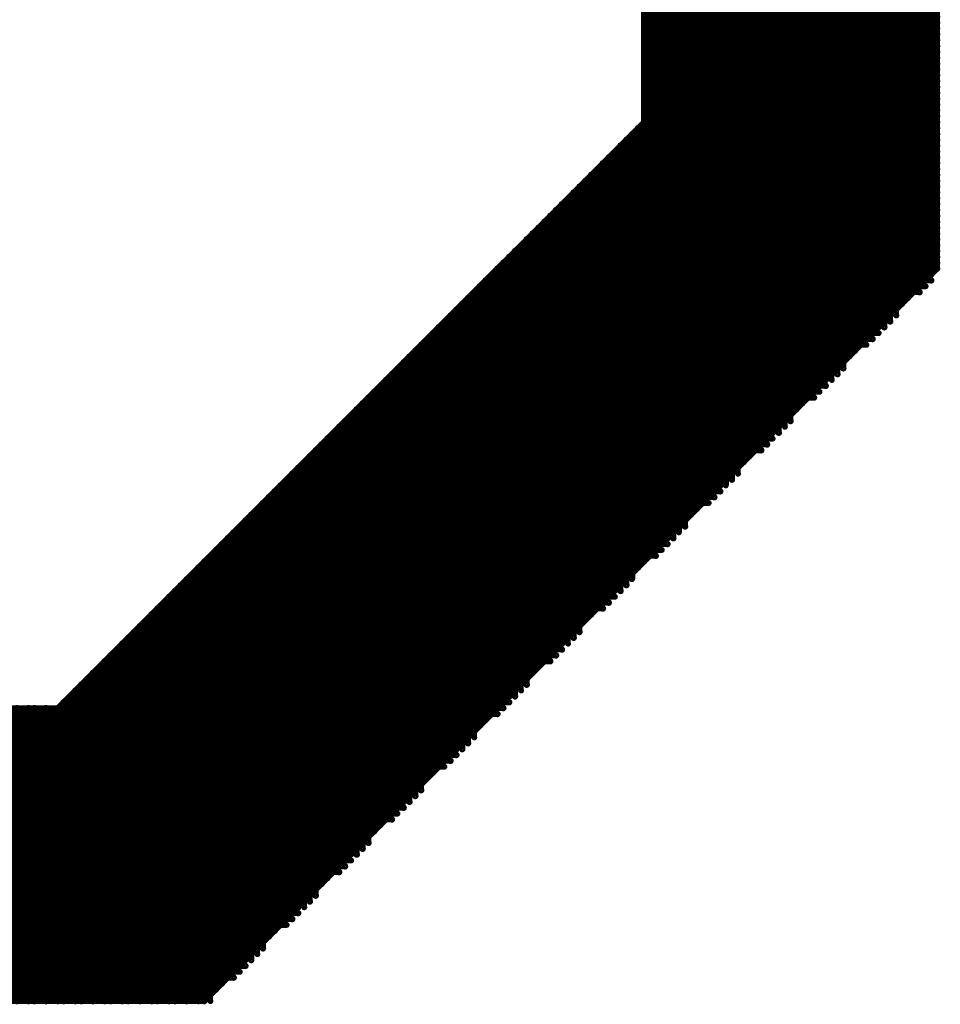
# Model space of a CAD drawing. Extents: x 0.24 to 7.39, y 0.21 to 4.62.
# Tile 14 of 33: x 6.94 to 7.1, y 0.7 to 0.86. Entities that reach past the tile are written whole.
import ezdxf

# ---------------------------------------------------------------- set-up
doc = ezdxf.new("R2010")
doc.units = 0

msp = doc.modelspace()

# ---------------------------------------------------------------- linework, layer by layer
at = {"layer": 'TOP', "const_width": 0.001}
for points in [[(7.046, 0.771), (7.046, 1.296)], [(7.046, 0.846), (7.046, 1.296)], [(7.047, 0.772), (7.047, 1.296)], [(7.048, 0.773), (7.048, 1.296)], [(7.049, 0.774), (7.049, 1.296)], [(7.05, 0.775), (7.05, 1.296)], [(7.051, 0.775), (7.051, 1.296)], [(7.052, 0.776), (7.052, 1.296)], [(7.053, 0.777), (7.053, 1.296)], [(7.053, 0.778), (7.053, 1.296)], [(7.054, 0.779), (7.054, 1.296)], [(7.055, 0.78), (7.055, 1.296)], [(7.056, 0.781), (7.056, 1.296)], [(7.057, 0.782), (7.057, 1.296)], [(7.058, 0.783), (7.058, 1.296)], [(7.059, 0.784), (7.059, 1.296)], [(7.06, 0.784), (7.06, 1.296)], [(7.061, 0.785), (7.061, 1.296)], [(7.062, 0.786), (7.062, 1.296)], [(7.062, 0.787), (7.062, 1.296)], [(7.063, 0.788), (7.063, 1.296)], [(7.064, 0.789), (7.064, 1.296)], [(7.065, 0.79), (7.065, 1.296)], [(7.066, 0.791), (7.066, 1.296)], [(7.067, 0.792), (7.067, 1.296)], [(7.068, 0.793), (7.068, 1.296)], [(7.069, 0.793), (7.069, 1.296)], [(7.07, 0.794), (7.07, 1.296)], [(7.071, 0.795), (7.071, 1.296)], [(7.071, 0.796), (7.071, 1.296)], [(7.072, 0.797), (7.072, 1.296)], [(7.073, 0.798), (7.073, 1.296)], [(7.074, 0.799), (7.074, 1.296)], [(7.075, 0.8), (7.075, 1.296)], [(7.076, 0.801), (7.076, 1.296)], [(7.077, 0.802), (7.077, 1.296)], [(7.078, 0.802), (7.078, 1.296)], [(7.079, 0.803), (7.079, 1.296)], [(7.08, 0.804), (7.08, 1.296)], [(7.08, 0.805), (7.08, 1.296)], [(7.081, 0.806), (7.081, 1.296)], [(7.082, 0.807), (7.082, 1.296)], [(7.083, 0.808), (7.083, 1.296)], [(7.084, 0.809), (7.084, 1.296)], [(7.085, 0.81), (7.085, 1.296)], [(7.086, 0.811), (7.086, 1.296)], [(7.087, 0.811), (7.087, 1.296)], [(7.088, 0.812), (7.088, 1.296)], [(7.089, 0.813), (7.089, 1.296)], [(7.089, 0.814), (7.089, 1.296)], [(7.09, 0.815), (7.09, 1.296)], [(7.091, 0.816), (7.091, 1.296)], [(7.092, 0.817), (7.092, 1.296)], [(7.093, 0.818), (7.093, 1.296)], [(7.094, 0.819), (7.094, 1.296)], [(7.095, 0.82), (7.095, 1.296)], [(7.096, 0.821), (7.096, 1.296)], [(7.046, 0.863), (7.096, 0.863)], [(7.046, 0.862), (7.096, 0.862)], [(7.046, 0.862), (7.096, 0.862)], [(7.046, 0.861), (7.096, 0.861)], [(7.046, 0.86), (7.096, 0.86)], [(7.046, 0.859), (7.096, 0.859)], [(7.046, 0.858), (7.096, 0.858)], [(7.046, 0.857), (7.096, 0.857)], [(7.046, 0.856), (7.096, 0.856)], [(7.046, 0.855), (7.096, 0.855)], [(7.046, 0.854), (7.096, 0.854)], [(7.046, 0.853), (7.096, 0.853)], [(7.046, 0.853), (7.096, 0.853)], [(7.046, 0.852), (7.096, 0.852)], [(7.046, 0.851), (7.096, 0.851)], [(7.046, 0.85), (7.096, 0.85)], [(7.046, 0.849), (7.096, 0.849)], [(7.046, 0.848), (7.096, 0.848)], [(7.046, 0.847), (7.096, 0.847)], [(6.946, 0.746), (7.046, 0.846)], [(7.045, 0.77), (7.045, 0.845)], [(7.046, 0.846), (7.096, 0.846)], [(7.046, 0.845), (7.096, 0.845)], [(7.044, 0.769), (7.044, 0.844)], [(7.044, 0.844), (7.096, 0.844)], [(7.045, 0.844), (7.096, 0.844)], [(7.042, 0.842), (7.096, 0.842)], [(7.043, 0.843), (7.096, 0.843)], [(7.043, 0.767), (7.043, 0.842)], [(7.044, 0.768), (7.044, 0.843)], [(7.04, 0.765), (7.04, 0.84)], [(7.04, 0.84), (7.096, 0.84)], [(7.041, 0.766), (7.041, 0.841)], [(7.041, 0.841), (7.096, 0.841)], [(7.042, 0.766), (7.042, 0.841)], [(7.039, 0.764), (7.039, 0.839)], [(7.039, 0.839), (7.096, 0.839)], [(7.037, 0.762), (7.037, 0.837)], [(7.038, 0.763), (7.038, 0.838)], [(7.038, 0.838), (7.096, 0.838)], [(7.038, 0.837), (7.096, 0.837)], [(7.035, 0.76), (7.035, 0.835)], [(7.035, 0.835), (7.096, 0.835)], [(7.036, 0.761), (7.036, 0.836)], [(7.036, 0.835), (7.096, 0.835)], [(7.037, 0.836), (7.096, 0.836)], [(7.034, 0.834), (7.096, 0.834)], [(7.035, 0.759), (7.035, 0.834)], [(7.032, 0.757), (7.032, 0.832)], [(7.032, 0.832), (7.096, 0.832)], [(7.033, 0.833), (7.096, 0.833)], [(7.033, 0.757), (7.033, 0.832)], [(7.034, 0.758), (7.034, 0.833)], [(7.03, 0.755), (7.03, 0.83)], [(7.03, 0.83), (7.096, 0.83)], [(7.031, 0.756), (7.031, 0.831)], [(7.031, 0.831), (7.096, 0.831)], [(7.028, 0.753), (7.028, 0.828)], [(7.029, 0.754), (7.029, 0.829)], [(7.029, 0.829), (7.096, 0.829)], [(7.029, 0.828), (7.096, 0.828)], [(7.027, 0.752), (7.027, 0.827)], [(7.028, 0.827), (7.096, 0.827)], [(7.025, 0.825), (7.096, 0.825)], [(7.026, 0.751), (7.026, 0.826)], [(7.026, 0.826), (7.096, 0.826)], [(7.026, 0.75), (7.026, 0.825)], [(7.027, 0.826), (7.096, 0.826)], [(7.023, 0.748), (7.023, 0.823)], [(7.023, 0.823), (7.096, 0.823)], [(7.024, 0.824), (7.096, 0.824)], [(7.024, 0.748), (7.024, 0.823)], [(7.025, 0.749), (7.025, 0.824)], [(7.022, 0.747), (7.022, 0.822)], [(7.022, 0.822), (7.096, 0.822)], [(6.971, 0.696), (7.096, 0.821)], [(7.02, 0.745), (7.02, 0.82)], [(7.02, 0.82), (7.095, 0.82)], [(7.021, 0.746), (7.021, 0.821)], [(7.021, 0.821), (7.096, 0.821)], [(7.018, 0.743), (7.018, 0.818)], [(7.019, 0.744), (7.019, 0.819)], [(7.019, 0.818), (7.094, 0.818)], [(7.02, 0.819), (7.095, 0.819)], [(7.017, 0.742), (7.017, 0.817)], [(7.017, 0.817), (7.092, 0.817)], [(7.018, 0.817), (7.093, 0.817)], [(7.015, 0.815), (7.09, 0.815)], [(7.016, 0.816), (7.091, 0.816)], [(7.016, 0.74), (7.016, 0.815)], [(7.017, 0.741), (7.017, 0.816)], [(7.013, 0.738), (7.013, 0.813)], [(7.013, 0.813), (7.088, 0.813)], [(7.014, 0.739), (7.014, 0.814)], [(7.014, 0.814), (7.089, 0.814)], [(7.015, 0.739), (7.015, 0.814)], [(7.012, 0.737), (7.012, 0.812)], [(7.012, 0.812), (7.087, 0.812)], [(7.01, 0.735), (7.01, 0.81)], [(7.011, 0.736), (7.011, 0.811)], [(7.011, 0.811), (7.086, 0.811)], [(7.011, 0.81), (7.086, 0.81)], [(7.008, 0.733), (7.008, 0.808)], [(7.008, 0.808), (7.083, 0.808)], [(7.009, 0.734), (7.009, 0.809)], [(7.009, 0.808), (7.084, 0.808)], [(7.01, 0.809), (7.085, 0.809)], [(7.007, 0.807), (7.082, 0.807)], [(7.008, 0.732), (7.008, 0.807)], [(7.005, 0.73), (7.005, 0.805)], [(7.005, 0.805), (7.08, 0.805)], [(7.006, 0.806), (7.081, 0.806)], [(7.006, 0.73), (7.006, 0.805)], [(7.007, 0.731), (7.007, 0.806)], [(7.003, 0.728), (7.003, 0.803)], [(7.003, 0.803), (7.078, 0.803)], [(7.004, 0.729), (7.004, 0.804)], [(7.004, 0.804), (7.079, 0.804)], [(7.002, 0.727), (7.002, 0.802)], [(7.002, 0.802), (7.077, 0.802)], [(7, 0.725), (7, 0.8)], [(7.001, 0.726), (7.001, 0.801)], [(7.001, 0.8), (7.076, 0.8)], [(7.002, 0.801), (7.077, 0.801)], [(6.998, 0.798), (7.073, 0.798)], [(6.999, 0.724), (6.999, 0.799)], [(6.999, 0.799), (7.074, 0.799)], [(6.999, 0.723), (6.999, 0.798)], [(7, 0.799), (7.075, 0.799)], [(6.997, 0.797), (7.072, 0.797)], [(6.998, 0.722), (6.998, 0.797)], [(6.995, 0.72), (6.995, 0.795)], [(6.995, 0.795), (7.07, 0.795)], [(6.996, 0.721), (6.996, 0.796)], [(6.996, 0.796), (7.071, 0.796)], [(6.997, 0.721), (6.997, 0.796)], [(6.993, 0.718), (6.993, 0.793)], [(6.993, 0.793), (7.068, 0.793)], [(6.994, 0.719), (6.994, 0.794)], [(6.994, 0.794), (7.069, 0.794)], [(6.992, 0.717), (6.992, 0.792)], [(6.993, 0.792), (7.068, 0.792)], [(6.99, 0.715), (6.99, 0.79)], [(6.99, 0.79), (7.065, 0.79)], [(6.991, 0.716), (6.991, 0.791)], [(6.991, 0.79), (7.066, 0.79)], [(6.992, 0.791), (7.067, 0.791)], [(6.988, 0.788), (7.063, 0.788)], [(6.989, 0.789), (7.064, 0.789)], [(6.989, 0.713), (6.989, 0.788)], [(6.99, 0.714), (6.99, 0.789)], [(6.986, 0.711), (6.986, 0.786)], [(6.986, 0.786), (7.061, 0.786)], [(6.987, 0.712), (6.987, 0.787)], [(6.987, 0.787), (7.062, 0.787)], [(6.988, 0.712), (6.988, 0.787)], [(6.985, 0.71), (6.985, 0.785)], [(6.985, 0.785), (7.06, 0.785)], [(6.983, 0.708), (6.983, 0.783)], [(6.984, 0.709), (6.984, 0.784)], [(6.984, 0.784), (7.059, 0.784)], [(6.984, 0.783), (7.059, 0.783)], [(6.981, 0.706), (6.981, 0.781)], [(6.981, 0.781), (7.056, 0.781)], [(6.982, 0.707), (6.982, 0.782)], [(6.982, 0.781), (7.057, 0.781)], [(6.983, 0.782), (7.058, 0.782)], [(6.98, 0.78), (7.055, 0.78)], [(6.981, 0.705), (6.981, 0.78)], [(6.978, 0.703), (6.978, 0.778)], [(6.978, 0.778), (7.053, 0.778)], [(6.979, 0.779), (7.054, 0.779)], [(6.979, 0.703), (6.979, 0.778)], [(6.98, 0.704), (6.98, 0.779)], [(6.976, 0.701), (6.976, 0.776)], [(6.976, 0.776), (7.051, 0.776)], [(6.977, 0.702), (6.977, 0.777)], [(6.977, 0.777), (7.052, 0.777)], [(6.975, 0.7), (6.975, 0.775)], [(6.975, 0.775), (7.05, 0.775)], [(6.973, 0.698), (6.973, 0.773)], [(6.974, 0.699), (6.974, 0.774)], [(6.974, 0.773), (7.049, 0.773)], [(6.975, 0.774), (7.05, 0.774)], [(6.971, 0.771), (7.046, 0.771)], [(6.972, 0.697), (6.972, 0.772)], [(6.972, 0.772), (7.047, 0.772)], [(6.972, 0.696), (6.972, 0.771)], [(6.973, 0.772), (7.048, 0.772)], [(6.97, 0.77), (7.045, 0.77)], [(6.971, 0.696), (6.971, 0.77)], [(6.968, 0.696), (6.968, 0.768)], [(6.968, 0.768), (7.043, 0.768)], [(6.969, 0.696), (6.969, 0.769)], [(6.969, 0.769), (7.044, 0.769)], [(6.97, 0.696), (6.97, 0.769)], [(6.966, 0.696), (6.966, 0.766)], [(6.966, 0.766), (7.041, 0.766)], [(6.967, 0.696), (6.967, 0.767)], [(6.967, 0.767), (7.042, 0.767)], [(6.965, 0.696), (6.965, 0.765)], [(6.966, 0.765), (7.041, 0.765)], [(6.963, 0.696), (6.963, 0.763)], [(6.963, 0.763), (7.038, 0.763)], [(6.964, 0.696), (6.964, 0.764)], [(6.964, 0.763), (7.039, 0.763)], [(6.965, 0.764), (7.04, 0.764)], [(6.961, 0.761), (7.036, 0.761)], [(6.962, 0.762), (7.037, 0.762)], [(6.962, 0.696), (6.962, 0.761)], [(6.963, 0.696), (6.963, 0.762)], [(6.96, 0.696), (6.96, 0.76)], [(6.96, 0.76), (7.035, 0.76)], [(6.961, 0.696), (6.961, 0.76)], [(6.958, 0.696), (6.958, 0.758)], [(6.958, 0.758), (7.033, 0.758)], [(6.959, 0.696), (6.959, 0.759)], [(6.959, 0.759), (7.034, 0.759)], [(6.956, 0.696), (6.956, 0.756)], [(6.957, 0.696), (6.957, 0.757)], [(6.957, 0.757), (7.032, 0.757)], [(6.957, 0.756), (7.032, 0.756)], [(6.955, 0.696), (6.955, 0.755)], [(6.956, 0.755), (7.031, 0.755)], [(6.953, 0.753), (7.028, 0.753)], [(6.954, 0.696), (6.954, 0.754)], [(6.954, 0.754), (7.029, 0.754)], [(6.954, 0.696), (6.954, 0.753)], [(6.955, 0.754), (7.03, 0.754)], [(6.951, 0.696), (6.951, 0.751)], [(6.951, 0.751), (7.026, 0.751)], [(6.952, 0.752), (7.027, 0.752)], [(6.952, 0.696), (6.952, 0.751)], [(6.953, 0.696), (6.953, 0.752)], [(6.95, 0.696), (6.95, 0.75)], [(6.95, 0.75), (7.025, 0.75)], [(6.948, 0.696), (6.948, 0.748)], [(6.948, 0.748), (7.023, 0.748)], [(6.949, 0.696), (6.949, 0.749)], [(6.949, 0.749), (7.024, 0.749)], [(6.596, 0.746), (6.946, 0.746)], [(6.94, 0.696), (6.94, 0.746)], [(6.941, 0.696), (6.941, 0.746)], [(6.942, 0.696), (6.942, 0.746)], [(6.943, 0.696), (6.943, 0.746)], [(6.944, 0.696), (6.944, 0.746)], [(6.945, 0.696), (6.945, 0.746)], [(6.945, 0.696), (6.945, 0.746)], [(6.946, 0.696), (6.946, 0.746)], [(6.947, 0.696), (6.947, 0.747)], [(6.947, 0.746), (7.022, 0.746)], [(6.948, 0.747), (7.023, 0.747)], [(6.596, 0.745), (7.02, 0.745)], [(6.596, 0.744), (7.019, 0.744)], [(6.946, 0.745), (7.021, 0.745)], [(6.596, 0.743), (7.018, 0.743)], [(6.596, 0.742), (7.017, 0.742)], [(6.596, 0.741), (7.016, 0.741)], [(6.596, 0.74), (7.015, 0.74)], [(6.596, 0.739), (7.014, 0.739)], [(6.596, 0.738), (7.014, 0.738)], [(6.596, 0.737), (7.013, 0.737)], [(6.596, 0.736), (7.011, 0.736)], [(6.596, 0.736), (7.012, 0.736)], [(6.596, 0.735), (7.01, 0.735)], [(6.596, 0.734), (7.009, 0.734)], [(6.596, 0.733), (7.008, 0.733)], [(6.596, 0.732), (7.007, 0.732)], [(6.596, 0.731), (7.006, 0.731)], [(6.596, 0.73), (7.005, 0.73)], [(6.596, 0.729), (7.005, 0.729)], [(6.596, 0.728), (7.004, 0.728)], [(6.596, 0.727), (7.002, 0.727)], [(6.596, 0.727), (7.003, 0.727)], [(6.596, 0.726), (7.001, 0.726)], [(6.596, 0.725), (7, 0.725)], [(6.596, 0.724), (6.999, 0.724)], [(6.596, 0.723), (6.998, 0.723)], [(6.596, 0.722), (6.997, 0.722)], [(6.596, 0.721), (6.996, 0.721)], [(6.596, 0.72), (6.996, 0.72)], [(6.596, 0.719), (6.995, 0.719)], [(6.596, 0.718), (6.993, 0.718)], [(6.596, 0.718), (6.994, 0.718)], [(6.596, 0.717), (6.992, 0.717)], [(6.596, 0.716), (6.991, 0.716)], [(6.596, 0.715), (6.99, 0.715)], [(6.596, 0.714), (6.989, 0.714)], [(6.596, 0.713), (6.988, 0.713)], [(6.596, 0.712), (6.987, 0.712)], [(6.596, 0.711), (6.987, 0.711)], [(6.596, 0.71), (6.986, 0.71)], [(6.596, 0.709), (6.984, 0.709)], [(6.596, 0.709), (6.985, 0.709)], [(6.596, 0.708), (6.983, 0.708)], [(6.596, 0.707), (6.982, 0.707)], [(6.596, 0.706), (6.981, 0.706)], [(6.596, 0.705), (6.98, 0.705)], [(6.596, 0.704), (6.979, 0.704)], [(6.596, 0.703), (6.978, 0.703)], [(6.596, 0.702), (6.978, 0.702)], [(6.596, 0.701), (6.977, 0.701)], [(6.596, 0.7), (6.975, 0.7)], [(6.596, 0.7), (6.976, 0.7)], [(6.596, 0.699), (6.974, 0.699)], [(6.596, 0.698), (6.973, 0.698)], [(6.596, 0.697), (6.972, 0.697)], [(6.596, 0.696), (6.971, 0.696)]]:
    msp.add_lwpolyline(points, dxfattribs=at)
at = {"layer": 'TOP', "const_width": 0.0005}
for points in [[(7.0957, 0.864, 1), (7.0963, 0.864, 1)], [(7.0458, 0.863, 1), (7.0463, 0.863, 1)], [(7.0458, 0.862, 1), (7.0463, 0.862, 1)], [(7.0458, 0.862, 1), (7.0463, 0.862, 1)], [(7.0957, 0.863, 1), (7.0963, 0.863, 1)], [(7.0957, 0.862, 1), (7.0963, 0.862, 1)], [(7.0957, 0.862, 1), (7.0963, 0.862, 1)], [(7.0458, 0.861, 1), (7.0463, 0.861, 1)], [(7.0458, 0.86, 1), (7.0463, 0.86, 1)], [(7.0957, 0.861, 1), (7.0963, 0.861, 1)], [(7.0957, 0.86, 1), (7.0963, 0.86, 1)], [(7.0458, 0.859, 1), (7.0463, 0.859, 1)], [(7.0957, 0.859, 1), (7.0963, 0.859, 1)], [(7.0458, 0.858, 1), (7.0463, 0.858, 1)], [(7.0458, 0.857, 1), (7.0463, 0.857, 1)], [(7.0957, 0.858, 1), (7.0963, 0.858, 1)], [(7.0957, 0.857, 1), (7.0963, 0.857, 1)], [(7.0458, 0.856, 1), (7.0463, 0.856, 1)], [(7.0458, 0.855, 1), (7.0463, 0.855, 1)], [(7.0957, 0.856, 1), (7.0963, 0.856, 1)], [(7.0957, 0.855, 1), (7.0963, 0.855, 1)], [(7.0458, 0.854, 1), (7.0463, 0.854, 1)], [(7.0957, 0.854, 1), (7.0963, 0.854, 1)], [(7.0458, 0.853, 1), (7.0463, 0.853, 1)], [(7.0458, 0.853, 1), (7.0463, 0.853, 1)], [(7.0458, 0.852, 1), (7.0463, 0.852, 1)], [(7.0957, 0.853, 1), (7.0963, 0.853, 1)], [(7.0957, 0.853, 1), (7.0963, 0.853, 1)], [(7.0957, 0.852, 1), (7.0963, 0.852, 1)], [(7.0458, 0.851, 1), (7.0463, 0.851, 1)], [(7.0458, 0.85, 1), (7.0463, 0.85, 1)], [(7.0957, 0.851, 1), (7.0963, 0.851, 1)], [(7.0957, 0.85, 1), (7.0963, 0.85, 1)], [(7.0458, 0.849, 1), (7.0463, 0.849, 1)], [(7.0957, 0.849, 1), (7.0963, 0.849, 1)], [(7.0458, 0.848, 1), (7.0463, 0.848, 1)], [(7.0458, 0.847, 1), (7.0463, 0.847, 1)], [(7.0957, 0.848, 1), (7.0963, 0.848, 1)], [(7.0957, 0.847, 1), (7.0963, 0.847, 1)], [(7.0447, 0.845, 1), (7.0453, 0.845, 1)], [(7.0458, 0.846, 1), (7.0463, 0.846, 1)], [(7.0458, 0.846, 1), (7.0463, 0.846, 1)], [(7.0458, 0.846, 1), (7.0463, 0.846, 1)], [(7.0458, 0.845, 1), (7.0463, 0.845, 1)], [(7.0957, 0.846, 1), (7.0963, 0.846, 1)], [(7.0957, 0.845, 1), (7.0963, 0.845, 1)], [(7.0437, 0.844, 1), (7.0442, 0.844, 1)], [(7.0437, 0.844, 1), (7.0442, 0.844, 1)], [(7.0447, 0.844, 1), (7.0453, 0.844, 1)], [(7.0957, 0.844, 1), (7.0963, 0.844, 1)], [(7.0957, 0.844, 1), (7.0963, 0.844, 1)], [(7.0417, 0.842, 1), (7.0423, 0.842, 1)], [(7.0427, 0.843, 1), (7.0433, 0.843, 1)], [(7.0427, 0.842, 1), (7.0433, 0.842, 1)], [(7.0437, 0.843, 1), (7.0442, 0.843, 1)], [(7.0957, 0.843, 1), (7.0963, 0.843, 1)], [(7.0957, 0.842, 1), (7.0963, 0.842, 1)], [(7.0397, 0.84, 1), (7.0403, 0.84, 1)], [(7.0397, 0.84, 1), (7.0403, 0.84, 1)], [(7.0408, 0.841, 1), (7.0413, 0.841, 1)], [(7.0408, 0.841, 1), (7.0413, 0.841, 1)], [(7.0417, 0.841, 1), (7.0423, 0.841, 1)], [(7.0957, 0.841, 1), (7.0963, 0.841, 1)], [(7.0957, 0.84, 1), (7.0963, 0.84, 1)], [(7.0387, 0.839, 1), (7.0393, 0.839, 1)], [(7.0387, 0.839, 1), (7.0393, 0.839, 1)], [(7.0957, 0.839, 1), (7.0963, 0.839, 1)], [(7.0367, 0.837, 1), (7.0373, 0.837, 1)], [(7.0378, 0.838, 1), (7.0383, 0.838, 1)], [(7.0378, 0.838, 1), (7.0383, 0.838, 1)], [(7.0378, 0.837, 1), (7.0383, 0.837, 1)], [(7.0957, 0.838, 1), (7.0963, 0.838, 1)], [(7.0957, 0.837, 1), (7.0963, 0.837, 1)], [(7.0347, 0.835, 1), (7.0353, 0.835, 1)], [(7.0347, 0.835, 1), (7.0353, 0.835, 1)], [(7.0357, 0.836, 1), (7.0362, 0.836, 1)], [(7.0357, 0.835, 1), (7.0362, 0.835, 1)], [(7.0367, 0.836, 1), (7.0373, 0.836, 1)], [(7.0957, 0.836, 1), (7.0963, 0.836, 1)], [(7.0957, 0.835, 1), (7.0963, 0.835, 1)], [(7.0957, 0.835, 1), (7.0963, 0.835, 1)], [(7.0337, 0.834, 1), (7.0343, 0.834, 1)], [(7.0337, 0.833, 1), (7.0343, 0.833, 1)], [(7.0347, 0.834, 1), (7.0353, 0.834, 1)], [(7.0957, 0.834, 1), (7.0963, 0.834, 1)], [(7.0957, 0.833, 1), (7.0963, 0.833, 1)], [(7.0317, 0.832, 1), (7.0323, 0.832, 1)], [(7.0317, 0.832, 1), (7.0323, 0.832, 1)], [(7.0328, 0.833, 1), (7.0333, 0.833, 1)], [(7.0328, 0.832, 1), (7.0333, 0.832, 1)], [(7.0957, 0.832, 1), (7.0963, 0.832, 1)], [(7.0297, 0.83, 1), (7.0303, 0.83, 1)], [(7.0297, 0.83, 1), (7.0303, 0.83, 1)], [(7.0307, 0.831, 1), (7.0313, 0.831, 1)], [(7.0307, 0.831, 1), (7.0313, 0.831, 1)], [(7.0957, 0.831, 1), (7.0963, 0.831, 1)], [(7.0957, 0.83, 1), (7.0963, 0.83, 1)], [(7.0277, 0.828, 1), (7.0282, 0.828, 1)], [(7.0287, 0.829, 1), (7.0293, 0.829, 1)], [(7.0287, 0.829, 1), (7.0293, 0.829, 1)], [(7.0287, 0.828, 1), (7.0293, 0.828, 1)], [(7.0957, 0.829, 1), (7.0963, 0.829, 1)], [(7.0957, 0.828, 1), (7.0963, 0.828, 1)], [(7.0267, 0.827, 1), (7.0273, 0.827, 1)], [(7.0277, 0.827, 1), (7.0282, 0.827, 1)], [(7.0957, 0.827, 1), (7.0963, 0.827, 1)], [(7.0248, 0.825, 1), (7.0253, 0.825, 1)], [(7.0257, 0.826, 1), (7.0263, 0.826, 1)], [(7.0257, 0.826, 1), (7.0263, 0.826, 1)], [(7.0257, 0.825, 1), (7.0263, 0.825, 1)], [(7.0267, 0.826, 1), (7.0273, 0.826, 1)], [(7.0957, 0.826, 1), (7.0963, 0.826, 1)], [(7.0957, 0.826, 1), (7.0963, 0.826, 1)], [(7.0957, 0.825, 1), (7.0963, 0.825, 1)], [(7.0227, 0.823, 1), (7.0233, 0.823, 1)], [(7.0227, 0.823, 1), (7.0233, 0.823, 1)], [(7.0237, 0.824, 1), (7.0243, 0.824, 1)], [(7.0237, 0.823, 1), (7.0243, 0.823, 1)], [(7.0248, 0.824, 1), (7.0253, 0.824, 1)], [(7.0957, 0.824, 1), (7.0963, 0.824, 1)], [(7.0957, 0.823, 1), (7.0963, 0.823, 1)], [(7.0217, 0.822, 1), (7.0223, 0.822, 1)], [(7.0217, 0.822, 1), (7.0223, 0.822, 1)], [(7.0957, 0.822, 1), (7.0963, 0.822, 1)], [(7.0197, 0.82, 1), (7.0202, 0.82, 1)], [(7.0197, 0.82, 1), (7.0202, 0.82, 1)], [(7.0207, 0.821, 1), (7.0213, 0.821, 1)], [(7.0207, 0.821, 1), (7.0213, 0.821, 1)], [(7.0947, 0.82, 1), (7.0953, 0.82, 1)], [(7.0947, 0.82, 1), (7.0953, 0.82, 1)], [(7.0957, 0.821, 1), (7.0963, 0.821, 1)], [(7.0957, 0.821, 1), (7.0963, 0.821, 1)], [(7.0957, 0.821, 1), (7.0963, 0.821, 1)], [(7.0177, 0.818, 1), (7.0183, 0.818, 1)], [(7.0187, 0.819, 1), (7.0193, 0.819, 1)], [(7.0187, 0.818, 1), (7.0193, 0.818, 1)], [(7.0197, 0.819, 1), (7.0202, 0.819, 1)], [(7.0927, 0.818, 1), (7.0933, 0.818, 1)], [(7.0938, 0.819, 1), (7.0943, 0.819, 1)], [(7.0938, 0.818, 1), (7.0943, 0.818, 1)], [(7.0947, 0.819, 1), (7.0953, 0.819, 1)], [(7.0168, 0.817, 1), (7.0173, 0.817, 1)], [(7.0168, 0.817, 1), (7.0173, 0.817, 1)], [(7.0177, 0.817, 1), (7.0183, 0.817, 1)], [(7.0917, 0.817, 1), (7.0922, 0.817, 1)], [(7.0917, 0.817, 1), (7.0922, 0.817, 1)], [(7.0927, 0.817, 1), (7.0933, 0.817, 1)], [(7.0147, 0.815, 1), (7.0153, 0.815, 1)], [(7.0157, 0.816, 1), (7.0163, 0.816, 1)], [(7.0157, 0.815, 1), (7.0163, 0.815, 1)], [(7.0168, 0.816, 1), (7.0173, 0.816, 1)], [(7.0897, 0.815, 1), (7.0903, 0.815, 1)], [(7.0897, 0.815, 1), (7.0903, 0.815, 1)], [(7.0907, 0.816, 1), (7.0913, 0.816, 1)], [(7.0907, 0.816, 1), (7.0913, 0.816, 1)], [(7.0127, 0.813, 1), (7.0133, 0.813, 1)], [(7.0127, 0.813, 1), (7.0133, 0.813, 1)], [(7.0137, 0.814, 1), (7.0143, 0.814, 1)], [(7.0137, 0.814, 1), (7.0143, 0.814, 1)], [(7.0147, 0.814, 1), (7.0153, 0.814, 1)], [(7.0877, 0.813, 1), (7.0883, 0.813, 1)], [(7.0888, 0.814, 1), (7.0893, 0.814, 1)], [(7.0888, 0.814, 1), (7.0893, 0.814, 1)], [(7.0888, 0.813, 1), (7.0893, 0.813, 1)], [(7.0117, 0.812, 1), (7.0122, 0.812, 1)], [(7.0117, 0.812, 1), (7.0122, 0.812, 1)], [(7.0867, 0.812, 1), (7.0873, 0.812, 1)], [(7.0877, 0.812, 1), (7.0883, 0.812, 1)], [(7.0097, 0.81, 1), (7.0103, 0.81, 1)], [(7.0107, 0.811, 1), (7.0113, 0.811, 1)], [(7.0107, 0.811, 1), (7.0113, 0.811, 1)], [(7.0107, 0.81, 1), (7.0113, 0.81, 1)], [(7.0847, 0.81, 1), (7.0853, 0.81, 1)], [(7.0858, 0.811, 1), (7.0863, 0.811, 1)], [(7.0858, 0.811, 1), (7.0863, 0.811, 1)], [(7.0858, 0.81, 1), (7.0863, 0.81, 1)], [(7.0867, 0.811, 1), (7.0873, 0.811, 1)], [(7.0077, 0.808, 1), (7.0083, 0.808, 1)], [(7.0077, 0.808, 1), (7.0083, 0.808, 1)], [(7.0088, 0.809, 1), (7.0093, 0.809, 1)], [(7.0088, 0.808, 1), (7.0093, 0.808, 1)], [(7.0097, 0.809, 1), (7.0103, 0.809, 1)], [(7.0827, 0.808, 1), (7.0833, 0.808, 1)], [(7.0827, 0.808, 1), (7.0833, 0.808, 1)], [(7.0837, 0.809, 1), (7.0842, 0.809, 1)], [(7.0837, 0.808, 1), (7.0842, 0.808, 1)], [(7.0847, 0.809, 1), (7.0853, 0.809, 1)], [(7.0067, 0.807, 1), (7.0073, 0.807, 1)], [(7.0077, 0.807, 1), (7.0083, 0.807, 1)], [(7.0817, 0.807, 1), (7.0823, 0.807, 1)], [(7.0817, 0.807, 1), (7.0823, 0.807, 1)], [(7.0047, 0.805, 1), (7.0053, 0.805, 1)], [(7.0047, 0.805, 1), (7.0053, 0.805, 1)], [(7.0057, 0.806, 1), (7.0063, 0.806, 1)], [(7.0057, 0.805, 1), (7.0063, 0.805, 1)], [(7.0067, 0.806, 1), (7.0073, 0.806, 1)], [(7.0797, 0.805, 1), (7.0803, 0.805, 1)], [(7.0797, 0.805, 1), (7.0803, 0.805, 1)], [(7.0808, 0.806, 1), (7.0813, 0.806, 1)], [(7.0808, 0.806, 1), (7.0813, 0.806, 1)], [(7.0027, 0.803, 1), (7.0033, 0.803, 1)], [(7.0027, 0.803, 1), (7.0033, 0.803, 1)], [(7.0037, 0.804, 1), (7.0042, 0.804, 1)], [(7.0037, 0.804, 1), (7.0042, 0.804, 1)], [(7.0778, 0.803, 1), (7.0783, 0.803, 1)], [(7.0787, 0.804, 1), (7.0793, 0.804, 1)], [(7.0787, 0.803, 1), (7.0793, 0.803, 1)], [(7.0797, 0.804, 1), (7.0803, 0.804, 1)], [(7.0017, 0.802, 1), (7.0023, 0.802, 1)], [(7.0017, 0.802, 1), (7.0023, 0.802, 1)], [(7.0767, 0.802, 1), (7.0773, 0.802, 1)], [(7.0767, 0.802, 1), (7.0773, 0.802, 1)], [(7.0778, 0.802, 1), (7.0783, 0.802, 1)], [(6.9997, 0.8, 1), (7.0003, 0.8, 1)], [(7.0008, 0.801, 1), (7.0013, 0.801, 1)], [(7.0008, 0.8, 1), (7.0013, 0.8, 1)], [(7.0017, 0.801, 1), (7.0023, 0.801, 1)], [(7.0747, 0.8, 1), (7.0753, 0.8, 1)], [(7.0757, 0.801, 1), (7.0762, 0.801, 1)], [(7.0757, 0.8, 1), (7.0762, 0.8, 1)], [(7.0767, 0.801, 1), (7.0773, 0.801, 1)], [(6.9977, 0.798, 1), (6.9983, 0.798, 1)], [(6.9987, 0.799, 1), (6.9993, 0.799, 1)], [(6.9987, 0.799, 1), (6.9993, 0.799, 1)], [(6.9987, 0.798, 1), (6.9993, 0.798, 1)], [(6.9997, 0.799, 1), (7.0003, 0.799, 1)], [(7.0728, 0.798, 1), (7.0733, 0.798, 1)], [(7.0728, 0.798, 1), (7.0733, 0.798, 1)], [(7.0737, 0.799, 1), (7.0743, 0.799, 1)], [(7.0737, 0.799, 1), (7.0743, 0.799, 1)], [(7.0747, 0.799, 1), (7.0753, 0.799, 1)], [(6.9967, 0.797, 1), (6.9973, 0.797, 1)], [(6.9977, 0.797, 1), (6.9983, 0.797, 1)], [(7.0717, 0.797, 1), (7.0723, 0.797, 1)], [(7.0717, 0.797, 1), (7.0723, 0.797, 1)], [(6.9947, 0.795, 1), (6.9953, 0.795, 1)], [(6.9947, 0.795, 1), (6.9953, 0.795, 1)], [(6.9958, 0.796, 1), (6.9963, 0.796, 1)], [(6.9958, 0.796, 1), (6.9963, 0.796, 1)], [(6.9967, 0.796, 1), (6.9973, 0.796, 1)], [(7.0698, 0.795, 1), (7.0703, 0.795, 1)], [(7.0707, 0.796, 1), (7.0713, 0.796, 1)], [(7.0707, 0.796, 1), (7.0713, 0.796, 1)], [(7.0707, 0.795, 1), (7.0713, 0.795, 1)], [(6.9928, 0.793, 1), (6.9933, 0.793, 1)], [(6.9928, 0.793, 1), (6.9933, 0.793, 1)], [(6.9937, 0.794, 1), (6.9943, 0.794, 1)], [(6.9937, 0.794, 1), (6.9943, 0.794, 1)], [(7.0677, 0.793, 1), (7.0682, 0.793, 1)], [(7.0677, 0.793, 1), (7.0682, 0.793, 1)], [(7.0687, 0.794, 1), (7.0693, 0.794, 1)], [(7.0687, 0.793, 1), (7.0693, 0.793, 1)], [(7.0698, 0.794, 1), (7.0703, 0.794, 1)], [(6.9907, 0.791, 1), (6.9913, 0.791, 1)], [(6.9917, 0.792, 1), (6.9923, 0.792, 1)], [(6.9917, 0.791, 1), (6.9923, 0.791, 1)], [(6.9928, 0.792, 1), (6.9933, 0.792, 1)], [(7.0657, 0.791, 1), (7.0663, 0.791, 1)], [(7.0667, 0.792, 1), (7.0673, 0.792, 1)], [(7.0667, 0.791, 1), (7.0673, 0.791, 1)], [(7.0677, 0.792, 1), (7.0682, 0.792, 1)], [(6.9897, 0.79, 1), (6.9903, 0.79, 1)], [(6.9897, 0.79, 1), (6.9903, 0.79, 1)], [(6.9907, 0.79, 1), (6.9913, 0.79, 1)], [(7.0648, 0.79, 1), (7.0653, 0.79, 1)], [(7.0648, 0.79, 1), (7.0653, 0.79, 1)], [(7.0657, 0.79, 1), (7.0663, 0.79, 1)], [(6.9878, 0.788, 1), (6.9883, 0.788, 1)], [(6.9887, 0.789, 1), (6.9893, 0.789, 1)], [(6.9887, 0.788, 1), (6.9893, 0.788, 1)], [(6.9897, 0.789, 1), (6.9903, 0.789, 1)], [(7.0627, 0.788, 1), (7.0633, 0.788, 1)], [(7.0627, 0.788, 1), (7.0633, 0.788, 1)], [(7.0637, 0.789, 1), (7.0643, 0.789, 1)], [(7.0637, 0.789, 1), (7.0643, 0.789, 1)], [(6.9857, 0.786, 1), (6.9863, 0.786, 1)], [(6.9857, 0.786, 1), (6.9863, 0.786, 1)], [(6.9867, 0.787, 1), (6.9873, 0.787, 1)], [(6.9867, 0.787, 1), (6.9873, 0.787, 1)], [(6.9878, 0.787, 1), (6.9883, 0.787, 1)], [(7.0607, 0.786, 1), (7.0613, 0.786, 1)], [(7.0618, 0.787, 1), (7.0623, 0.787, 1)], [(7.0618, 0.787, 1), (7.0623, 0.787, 1)], [(7.0618, 0.786, 1), (7.0623, 0.786, 1)], [(6.9848, 0.785, 1), (6.9853, 0.785, 1)], [(6.9848, 0.785, 1), (6.9853, 0.785, 1)], [(7.0597, 0.785, 1), (7.0602, 0.785, 1)], [(7.0607, 0.785, 1), (7.0613, 0.785, 1)], [(6.9827, 0.783, 1), (6.9833, 0.783, 1)], [(6.9837, 0.784, 1), (6.9843, 0.784, 1)], [(6.9837, 0.784, 1), (6.9843, 0.784, 1)], [(6.9837, 0.783, 1), (6.9843, 0.783, 1)], [(7.0577, 0.783, 1), (7.0583, 0.783, 1)], [(7.0587, 0.784, 1), (7.0593, 0.784, 1)], [(7.0587, 0.784, 1), (7.0593, 0.784, 1)], [(7.0587, 0.783, 1), (7.0593, 0.783, 1)], [(7.0597, 0.784, 1), (7.0602, 0.784, 1)], [(6.9807, 0.781, 1), (6.9813, 0.781, 1)], [(6.9807, 0.781, 1), (6.9813, 0.781, 1)], [(6.9817, 0.782, 1), (6.9823, 0.782, 1)], [(6.9817, 0.781, 1), (6.9823, 0.781, 1)], [(6.9827, 0.782, 1), (6.9833, 0.782, 1)], [(7.0557, 0.781, 1), (7.0563, 0.781, 1)], [(7.0557, 0.781, 1), (7.0563, 0.781, 1)], [(7.0568, 0.782, 1), (7.0573, 0.782, 1)], [(7.0568, 0.781, 1), (7.0573, 0.781, 1)], [(7.0577, 0.782, 1), (7.0583, 0.782, 1)], [(6.9798, 0.78, 1), (6.9803, 0.78, 1)], [(6.9807, 0.78, 1), (6.9813, 0.78, 1)], [(7.0547, 0.78, 1), (7.0553, 0.78, 1)], [(7.0547, 0.78, 1), (7.0553, 0.78, 1)], [(6.9777, 0.778, 1), (6.9783, 0.778, 1)], [(6.9777, 0.778, 1), (6.9783, 0.778, 1)], [(6.9787, 0.779, 1), (6.9793, 0.779, 1)], [(6.9787, 0.778, 1), (6.9793, 0.778, 1)], [(6.9798, 0.779, 1), (6.9803, 0.779, 1)], [(7.0527, 0.778, 1), (7.0533, 0.778, 1)], [(7.0527, 0.778, 1), (7.0533, 0.778, 1)], [(7.0538, 0.779, 1), (7.0543, 0.779, 1)], [(7.0538, 0.779, 1), (7.0543, 0.779, 1)], [(6.9757, 0.776, 1), (6.9763, 0.776, 1)], [(6.9757, 0.776, 1), (6.9763, 0.776, 1)], [(6.9768, 0.777, 1), (6.9773, 0.777, 1)], [(6.9768, 0.777, 1), (6.9773, 0.777, 1)], [(7.0507, 0.776, 1), (7.0513, 0.776, 1)], [(7.0517, 0.777, 1), (7.0522, 0.777, 1)], [(7.0517, 0.776, 1), (7.0522, 0.776, 1)], [(7.0527, 0.777, 1), (7.0533, 0.777, 1)], [(6.9747, 0.775, 1), (6.9753, 0.775, 1)], [(6.9747, 0.775, 1), (6.9753, 0.775, 1)], [(7.0497, 0.775, 1), (7.0503, 0.775, 1)], [(7.0497, 0.775, 1), (7.0503, 0.775, 1)], [(7.0507, 0.775, 1), (7.0513, 0.775, 1)], [(6.9727, 0.773, 1), (6.9733, 0.773, 1)], [(6.9737, 0.774, 1), (6.9743, 0.774, 1)], [(6.9737, 0.773, 1), (6.9743, 0.773, 1)], [(6.9747, 0.774, 1), (6.9753, 0.774, 1)], [(7.0477, 0.773, 1), (7.0483, 0.773, 1)], [(7.0488, 0.774, 1), (7.0493, 0.774, 1)], [(7.0488, 0.773, 1), (7.0493, 0.773, 1)], [(7.0497, 0.774, 1), (7.0503, 0.774, 1)], [(6.9707, 0.771, 1), (6.9713, 0.771, 1)], [(6.9718, 0.772, 1), (6.9723, 0.772, 1)], [(6.9718, 0.772, 1), (6.9723, 0.772, 1)], [(6.9718, 0.771, 1), (6.9723, 0.771, 1)], [(6.9727, 0.772, 1), (6.9733, 0.772, 1)], [(7.0458, 0.771, 1), (7.0463, 0.771, 1)], [(7.0458, 0.771, 1), (7.0463, 0.771, 1)], [(7.0467, 0.772, 1), (7.0473, 0.772, 1)], [(7.0467, 0.772, 1), (7.0473, 0.772, 1)], [(7.0477, 0.772, 1), (7.0483, 0.772, 1)], [(6.9697, 0.77, 1), (6.9703, 0.77, 1)], [(6.9707, 0.77, 1), (6.9713, 0.77, 1)], [(7.0447, 0.77, 1), (7.0453, 0.77, 1)], [(7.0447, 0.77, 1), (7.0453, 0.77, 1)], [(6.9677, 0.768, 1), (6.9683, 0.768, 1)], [(6.9677, 0.768, 1), (6.9683, 0.768, 1)], [(6.9688, 0.769, 1), (6.9693, 0.769, 1)], [(6.9688, 0.769, 1), (6.9693, 0.769, 1)], [(6.9697, 0.769, 1), (6.9703, 0.769, 1)], [(7.0427, 0.768, 1), (7.0433, 0.768, 1)], [(7.0437, 0.769, 1), (7.0442, 0.769, 1)], [(7.0437, 0.769, 1), (7.0442, 0.769, 1)], [(7.0437, 0.768, 1), (7.0442, 0.768, 1)], [(6.9657, 0.766, 1), (6.9663, 0.766, 1)], [(6.9657, 0.766, 1), (6.9663, 0.766, 1)], [(6.9667, 0.767, 1), (6.9672, 0.767, 1)], [(6.9667, 0.767, 1), (6.9672, 0.767, 1)], [(7.0408, 0.766, 1), (7.0413, 0.766, 1)], [(7.0408, 0.766, 1), (7.0413, 0.766, 1)], [(7.0417, 0.767, 1), (7.0423, 0.767, 1)], [(7.0417, 0.766, 1), (7.0423, 0.766, 1)], [(7.0427, 0.767, 1), (7.0433, 0.767, 1)], [(6.9647, 0.765, 1), (6.9653, 0.765, 1)], [(6.9657, 0.765, 1), (6.9663, 0.765, 1)], [(7.0397, 0.765, 1), (7.0403, 0.765, 1)], [(7.0408, 0.765, 1), (7.0413, 0.765, 1)], [(6.9627, 0.763, 1), (6.9633, 0.763, 1)], [(6.9627, 0.763, 1), (6.9633, 0.763, 1)], [(6.9638, 0.764, 1), (6.9643, 0.764, 1)], [(6.9638, 0.763, 1), (6.9643, 0.763, 1)], [(6.9647, 0.764, 1), (6.9653, 0.764, 1)], [(7.0378, 0.763, 1), (7.0383, 0.763, 1)], [(7.0378, 0.763, 1), (7.0383, 0.763, 1)], [(7.0387, 0.764, 1), (7.0393, 0.764, 1)], [(7.0387, 0.763, 1), (7.0393, 0.763, 1)], [(7.0397, 0.764, 1), (7.0403, 0.764, 1)], [(6.9608, 0.761, 1), (6.9613, 0.761, 1)], [(6.9617, 0.762, 1), (6.9623, 0.762, 1)], [(6.9617, 0.761, 1), (6.9623, 0.761, 1)], [(6.9627, 0.762, 1), (6.9633, 0.762, 1)], [(7.0357, 0.761, 1), (7.0362, 0.761, 1)], [(7.0357, 0.761, 1), (7.0362, 0.761, 1)], [(7.0367, 0.762, 1), (7.0373, 0.762, 1)], [(7.0367, 0.762, 1), (7.0373, 0.762, 1)], [(6.9597, 0.76, 1), (6.9603, 0.76, 1)], [(6.9597, 0.76, 1), (6.9603, 0.76, 1)], [(6.9608, 0.76, 1), (6.9613, 0.76, 1)], [(7.0347, 0.76, 1), (7.0353, 0.76, 1)], [(7.0347, 0.76, 1), (7.0353, 0.76, 1)], [(6.9577, 0.758, 1), (6.9583, 0.758, 1)], [(6.9577, 0.758, 1), (6.9583, 0.758, 1)], [(6.9587, 0.759, 1), (6.9592, 0.759, 1)], [(6.9587, 0.759, 1), (6.9592, 0.759, 1)], [(7.0328, 0.758, 1), (7.0333, 0.758, 1)], [(7.0337, 0.759, 1), (7.0343, 0.759, 1)], [(7.0337, 0.758, 1), (7.0343, 0.758, 1)], [(7.0347, 0.759, 1), (7.0353, 0.759, 1)], [(6.9558, 0.756, 1), (6.9563, 0.756, 1)], [(6.9567, 0.757, 1), (6.9573, 0.757, 1)], [(6.9567, 0.757, 1), (6.9573, 0.757, 1)], [(6.9567, 0.756, 1), (6.9573, 0.756, 1)], [(7.0307, 0.756, 1), (7.0313, 0.756, 1)], [(7.0317, 0.757, 1), (7.0323, 0.757, 1)], [(7.0317, 0.757, 1), (7.0323, 0.757, 1)], [(7.0317, 0.756, 1), (7.0323, 0.756, 1)], [(7.0328, 0.757, 1), (7.0333, 0.757, 1)], [(6.9537, 0.754, 1), (6.9543, 0.754, 1)], [(6.9537, 0.754, 1), (6.9543, 0.754, 1)], [(6.9547, 0.755, 1), (6.9553, 0.755, 1)], [(6.9547, 0.754, 1), (6.9553, 0.754, 1)], [(6.9558, 0.755, 1), (6.9563, 0.755, 1)], [(7.0287, 0.754, 1), (7.0293, 0.754, 1)], [(7.0287, 0.754, 1), (7.0293, 0.754, 1)], [(7.0297, 0.755, 1), (7.0303, 0.755, 1)], [(7.0297, 0.754, 1), (7.0303, 0.754, 1)], [(7.0307, 0.755, 1), (7.0313, 0.755, 1)], [(6.9528, 0.753, 1), (6.9533, 0.753, 1)], [(6.9537, 0.753, 1), (6.9543, 0.753, 1)], [(7.0277, 0.753, 1), (7.0282, 0.753, 1)], [(7.0277, 0.753, 1), (7.0282, 0.753, 1)], [(6.9507, 0.751, 1), (6.9512, 0.751, 1)], [(6.9507, 0.751, 1), (6.9512, 0.751, 1)], [(6.9517, 0.752, 1), (6.9523, 0.752, 1)], [(6.9517, 0.751, 1), (6.9523, 0.751, 1)], [(6.9528, 0.752, 1), (6.9533, 0.752, 1)], [(7.0257, 0.751, 1), (7.0263, 0.751, 1)], [(7.0257, 0.751, 1), (7.0263, 0.751, 1)], [(7.0267, 0.752, 1), (7.0273, 0.752, 1)], [(7.0267, 0.752, 1), (7.0273, 0.752, 1)], [(6.9487, 0.749, 1), (6.9493, 0.749, 1)], [(6.9487, 0.749, 1), (6.9493, 0.749, 1)], [(6.9497, 0.75, 1), (6.9503, 0.75, 1)], [(6.9497, 0.75, 1), (6.9503, 0.75, 1)], [(7.0237, 0.749, 1), (7.0243, 0.749, 1)], [(7.0248, 0.75, 1), (7.0253, 0.75, 1)], [(7.0257, 0.75, 1), (7.0263, 0.75, 1)], [(6.9478, 0.748, 1), (6.9483, 0.748, 1)], [(6.9478, 0.748, 1), (6.9483, 0.748, 1)], [(7.0227, 0.748, 1), (7.0233, 0.748, 1)], [(7.0227, 0.748, 1), (7.0233, 0.748, 1)], [(7.0237, 0.748, 1), (7.0243, 0.748, 1)], [(7.0248, 0.749, 1), (7.0253, 0.749, 1)], [(6.9387, 0.746, 1), (6.9393, 0.746, 1)], [(6.9398, 0.746, 1), (6.9403, 0.746, 1)], [(6.9407, 0.746, 1), (6.9413, 0.746, 1)], [(6.9417, 0.746, 1), (6.9423, 0.746, 1)], [(6.9427, 0.746, 1), (6.9432, 0.746, 1)], [(6.9437, 0.746, 1), (6.9443, 0.746, 1)], [(6.9448, 0.746, 1), (6.9453, 0.746, 1)], [(6.9448, 0.746, 1), (6.9453, 0.746, 1)], [(6.9457, 0.746, 1), (6.9463, 0.746, 1)], [(6.9457, 0.746, 1), (6.9463, 0.746, 1)], [(6.9457, 0.746, 1), (6.9463, 0.746, 1)], [(6.9467, 0.747, 1), (6.9473, 0.747, 1)], [(6.9467, 0.746, 1), (6.9473, 0.746, 1)], [(6.9478, 0.747, 1), (6.9483, 0.747, 1)], [(7.0207, 0.746, 1), (7.0213, 0.746, 1)], [(7.0217, 0.747, 1), (7.0223, 0.747, 1)], [(7.0217, 0.746, 1), (7.0223, 0.746, 1)], [(7.0227, 0.747, 1), (7.0233, 0.747, 1)], [(6.9457, 0.745, 1), (6.9463, 0.745, 1)], [(7.0187, 0.744, 1), (7.0193, 0.744, 1)], [(7.0187, 0.744, 1), (7.0193, 0.744, 1)], [(7.0197, 0.745, 1), (7.0202, 0.745, 1)], [(7.0197, 0.745, 1), (7.0202, 0.745, 1)], [(7.0207, 0.745, 1), (7.0213, 0.745, 1)], [(7.0177, 0.743, 1), (7.0183, 0.743, 1)], [(7.0177, 0.743, 1), (7.0183, 0.743, 1)], [(7.0157, 0.741, 1), (7.0163, 0.741, 1)], [(7.0168, 0.742, 1), (7.0173, 0.742, 1)], [(7.0168, 0.742, 1), (7.0173, 0.742, 1)], [(7.0168, 0.741, 1), (7.0173, 0.741, 1)], [(7.0137, 0.739, 1), (7.0143, 0.739, 1)], [(7.0137, 0.739, 1), (7.0143, 0.739, 1)], [(7.0147, 0.74, 1), (7.0153, 0.74, 1)], [(7.0147, 0.739, 1), (7.0153, 0.739, 1)], [(7.0157, 0.74, 1), (7.0163, 0.74, 1)], [(7.0127, 0.738, 1), (7.0133, 0.738, 1)], [(7.0137, 0.738, 1), (7.0143, 0.738, 1)], [(7.0107, 0.736, 1), (7.0113, 0.736, 1)], [(7.0107, 0.736, 1), (7.0113, 0.736, 1)], [(7.0117, 0.737, 1), (7.0122, 0.737, 1)], [(7.0117, 0.736, 1), (7.0122, 0.736, 1)], [(7.0127, 0.737, 1), (7.0133, 0.737, 1)], [(7.0088, 0.734, 1), (7.0093, 0.734, 1)], [(7.0088, 0.734, 1), (7.0093, 0.734, 1)], [(7.0097, 0.735, 1), (7.0103, 0.735, 1)], [(7.0097, 0.735, 1), (7.0103, 0.735, 1)], [(7.0077, 0.733, 1), (7.0083, 0.733, 1)], [(7.0077, 0.733, 1), (7.0083, 0.733, 1)], [(7.0057, 0.731, 1), (7.0063, 0.731, 1)], [(7.0067, 0.732, 1), (7.0073, 0.732, 1)], [(7.0067, 0.731, 1), (7.0073, 0.731, 1)], [(7.0077, 0.732, 1), (7.0083, 0.732, 1)], [(7.0037, 0.729, 1), (7.0042, 0.729, 1)], [(7.0047, 0.73, 1), (7.0053, 0.73, 1)], [(7.0047, 0.73, 1), (7.0053, 0.73, 1)], [(7.0047, 0.729, 1), (7.0053, 0.729, 1)], [(7.0057, 0.73, 1), (7.0063, 0.73, 1)], [(7.0027, 0.728, 1), (7.0033, 0.728, 1)], [(7.0037, 0.728, 1), (7.0042, 0.728, 1)], [(7.0008, 0.726, 1), (7.0013, 0.726, 1)], [(7.0008, 0.726, 1), (7.0013, 0.726, 1)], [(7.0017, 0.727, 1), (7.0023, 0.727, 1)], [(7.0017, 0.727, 1), (7.0023, 0.727, 1)], [(7.0027, 0.727, 1), (7.0033, 0.727, 1)], [(6.9987, 0.724, 1), (6.9993, 0.724, 1)], [(6.9987, 0.724, 1), (6.9993, 0.724, 1)], [(6.9997, 0.725, 1), (7.0003, 0.725, 1)], [(6.9997, 0.725, 1), (7.0003, 0.725, 1)], [(6.9977, 0.723, 1), (6.9983, 0.723, 1)], [(6.9987, 0.723, 1), (6.9993, 0.723, 1)], [(6.9958, 0.721, 1), (6.9963, 0.721, 1)], [(6.9958, 0.721, 1), (6.9963, 0.721, 1)], [(6.9967, 0.722, 1), (6.9973, 0.722, 1)], [(6.9967, 0.721, 1), (6.9973, 0.721, 1)], [(6.9977, 0.722, 1), (6.9983, 0.722, 1)], [(6.9937, 0.719, 1), (6.9943, 0.719, 1)], [(6.9947, 0.72, 1), (6.9953, 0.72, 1)], [(6.9947, 0.719, 1), (6.9953, 0.719, 1)], [(6.9958, 0.72, 1), (6.9963, 0.72, 1)], [(6.9928, 0.718, 1), (6.9933, 0.718, 1)], [(6.9928, 0.718, 1), (6.9933, 0.718, 1)], [(6.9937, 0.718, 1), (6.9943, 0.718, 1)], [(6.9907, 0.716, 1), (6.9913, 0.716, 1)], [(6.9907, 0.716, 1), (6.9913, 0.716, 1)], [(6.9917, 0.717, 1), (6.9923, 0.717, 1)], [(6.9917, 0.717, 1), (6.9923, 0.717, 1)], [(6.9887, 0.714, 1), (6.9893, 0.714, 1)], [(6.9897, 0.715, 1), (6.9903, 0.715, 1)], [(6.9897, 0.715, 1), (6.9903, 0.715, 1)], [(6.9897, 0.714, 1), (6.9903, 0.714, 1)], [(6.9867, 0.712, 1), (6.9873, 0.712, 1)], [(6.9867, 0.712, 1), (6.9873, 0.712, 1)], [(6.9878, 0.713, 1), (6.9883, 0.713, 1)], [(6.9887, 0.713, 1), (6.9893, 0.713, 1)], [(6.9857, 0.711, 1), (6.9863, 0.711, 1)], [(6.9867, 0.711, 1), (6.9873, 0.711, 1)], [(6.9878, 0.712, 1), (6.9883, 0.712, 1)], [(6.9837, 0.709, 1), (6.9843, 0.709, 1)], [(6.9837, 0.709, 1), (6.9843, 0.709, 1)], [(6.9848, 0.71, 1), (6.9853, 0.71, 1)], [(6.9848, 0.709, 1), (6.9853, 0.709, 1)], [(6.9857, 0.71, 1), (6.9863, 0.71, 1)], [(6.9817, 0.707, 1), (6.9823, 0.707, 1)], [(6.9817, 0.707, 1), (6.9823, 0.707, 1)], [(6.9827, 0.708, 1), (6.9833, 0.708, 1)], [(6.9827, 0.708, 1), (6.9833, 0.708, 1)], [(6.9807, 0.706, 1), (6.9813, 0.706, 1)], [(6.9807, 0.706, 1), (6.9813, 0.706, 1)], [(6.9787, 0.704, 1), (6.9793, 0.704, 1)], [(6.9798, 0.705, 1), (6.9803, 0.705, 1)], [(6.9798, 0.704, 1), (6.9803, 0.704, 1)], [(6.9807, 0.705, 1), (6.9813, 0.705, 1)], [(6.9768, 0.702, 1), (6.9773, 0.702, 1)], [(6.9777, 0.703, 1), (6.9783, 0.703, 1)], [(6.9777, 0.703, 1), (6.9783, 0.703, 1)], [(6.9777, 0.702, 1), (6.9783, 0.702, 1)], [(6.9787, 0.703, 1), (6.9793, 0.703, 1)], [(6.9757, 0.701, 1), (6.9763, 0.701, 1)], [(6.9768, 0.701, 1), (6.9773, 0.701, 1)], [(6.9737, 0.699, 1), (6.9743, 0.699, 1)], [(6.9737, 0.699, 1), (6.9743, 0.699, 1)], [(6.9747, 0.7, 1), (6.9753, 0.7, 1)], [(6.9747, 0.7, 1), (6.9753, 0.7, 1)], [(6.9757, 0.7, 1), (6.9763, 0.7, 1)], [(6.9718, 0.697, 1), (6.9723, 0.697, 1)], [(6.9718, 0.697, 1), (6.9723, 0.697, 1)], [(6.9727, 0.698, 1), (6.9733, 0.698, 1)], [(6.9727, 0.698, 1), (6.9733, 0.698, 1)], [(6.9387, 0.696, 1), (6.9393, 0.696, 1)], [(6.9398, 0.696, 1), (6.9403, 0.696, 1)], [(6.9407, 0.696, 1), (6.9413, 0.696, 1)], [(6.9417, 0.696, 1), (6.9423, 0.696, 1)], [(6.9427, 0.696, 1), (6.9432, 0.696, 1)], [(6.9437, 0.696, 1), (6.9443, 0.696, 1)], [(6.9448, 0.696, 1), (6.9453, 0.696, 1)], [(6.9448, 0.696, 1), (6.9453, 0.696, 1)], [(6.9457, 0.696, 1), (6.9463, 0.696, 1)], [(6.9467, 0.696, 1), (6.9473, 0.696, 1)], [(6.9478, 0.696, 1), (6.9483, 0.696, 1)], [(6.9487, 0.696, 1), (6.9493, 0.696, 1)], [(6.9497, 0.696, 1), (6.9503, 0.696, 1)], [(6.9507, 0.696, 1), (6.9512, 0.696, 1)], [(6.9517, 0.696, 1), (6.9523, 0.696, 1)], [(6.9528, 0.696, 1), (6.9533, 0.696, 1)], [(6.9537, 0.696, 1), (6.9543, 0.696, 1)], [(6.9537, 0.696, 1), (6.9543, 0.696, 1)], [(6.9547, 0.696, 1), (6.9553, 0.696, 1)], [(6.9558, 0.696, 1), (6.9563, 0.696, 1)], [(6.9567, 0.696, 1), (6.9573, 0.696, 1)], [(6.9577, 0.696, 1), (6.9583, 0.696, 1)], [(6.9587, 0.696, 1), (6.9592, 0.696, 1)], [(6.9597, 0.696, 1), (6.9603, 0.696, 1)], [(6.9608, 0.696, 1), (6.9613, 0.696, 1)], [(6.9617, 0.696, 1), (6.9623, 0.696, 1)], [(6.9627, 0.696, 1), (6.9633, 0.696, 1)], [(6.9627, 0.696, 1), (6.9633, 0.696, 1)], [(6.9638, 0.696, 1), (6.9643, 0.696, 1)], [(6.9647, 0.696, 1), (6.9653, 0.696, 1)], [(6.9657, 0.696, 1), (6.9663, 0.696, 1)], [(6.9667, 0.696, 1), (6.9672, 0.696, 1)], [(6.9677, 0.696, 1), (6.9683, 0.696, 1)], [(6.9688, 0.696, 1), (6.9693, 0.696, 1)], [(6.9697, 0.696, 1), (6.9703, 0.696, 1)], [(6.9707, 0.696, 1), (6.9713, 0.696, 1)], [(6.9707, 0.696, 1), (6.9713, 0.696, 1)], [(6.9707, 0.696, 1), (6.9713, 0.696, 1)], [(6.9718, 0.696, 1), (6.9723, 0.696, 1)]]:
    msp.add_lwpolyline(points, format="xyb", close=True, dxfattribs=at)

doc.saveas('drawing.dxf')
